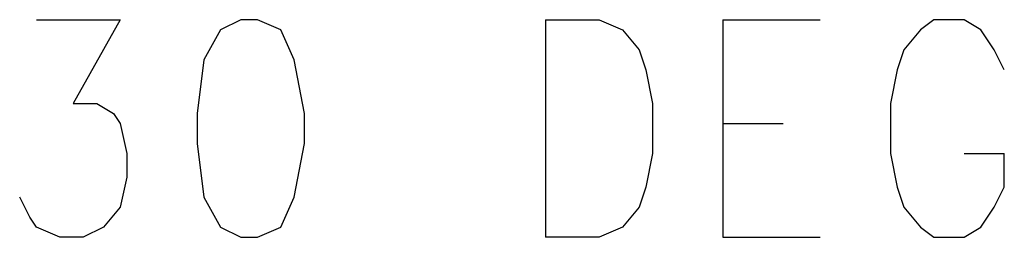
# Model space of a CAD drawing. Extents: x 11.9 to 28.1, y 10.8 to 21.2.
# Tile 4 of 27: x 20.608 to 20.902, y 12.58 to 12.645. Entities that reach past the tile are written whole.
import ezdxf

# ---------------------------------------------------------------- set-up
doc = ezdxf.new("R2010")
doc.units = 0
doc.header["$MEASUREMENT"] = 0
doc.layers.add('LAYNR1', color=2, linetype='Continuous')

msp = doc.modelspace()

# ---------------------------------------------------------------- linework, layer by layer
at = {"layer": 'LAYNR1', "color": 7}
for points in [[(20.613, 12.645), (20.638, 12.645), (20.624, 12.62), (20.631, 12.62), (20.636, 12.617), (20.638, 12.614), (20.64, 12.605), (20.64, 12.598), (20.638, 12.589), (20.633, 12.583), (20.627, 12.58), (20.62, 12.58), (20.613, 12.583), (20.611, 12.586), (20.608, 12.592)], [(20.765, 12.645), (20.765, 12.58)], [(20.765, 12.645), (20.781, 12.645), (20.788, 12.642), (20.793, 12.636), (20.795, 12.63), (20.797, 12.62), (20.797, 12.605), (20.795, 12.595), (20.793, 12.589), (20.788, 12.583), (20.781, 12.58), (20.765, 12.58)], [(20.818, 12.645), (20.818, 12.58)], [(20.818, 12.645), (20.847, 12.645)], [(20.902, 12.63), (20.899, 12.636), (20.895, 12.642), (20.89, 12.645), (20.881, 12.645), (20.877, 12.642), (20.872, 12.636), (20.87, 12.63), (20.868, 12.62), (20.868, 12.605), (20.87, 12.595), (20.872, 12.589), (20.877, 12.583), (20.881, 12.58), (20.89, 12.58), (20.895, 12.583), (20.899, 12.589), (20.902, 12.595), (20.902, 12.605)], [(20.818, 12.614), (20.836, 12.614)], [(20.89, 12.605), (20.902, 12.605)], [(20.818, 12.58), (20.847, 12.58)]]:
    msp.add_lwpolyline(points, dxfattribs=at)
msp.add_lwpolyline([(20.674, 12.645), (20.668, 12.642), (20.663, 12.633), (20.661, 12.617), (20.661, 12.608), (20.663, 12.592), (20.668, 12.583), (20.674, 12.58), (20.679, 12.58), (20.686, 12.583), (20.69, 12.592), (20.693, 12.608), (20.693, 12.617), (20.69, 12.633), (20.686, 12.642), (20.679, 12.645), (20.674, 12.645)], close=True, dxfattribs=at)

doc.saveas('drawing.dxf')
